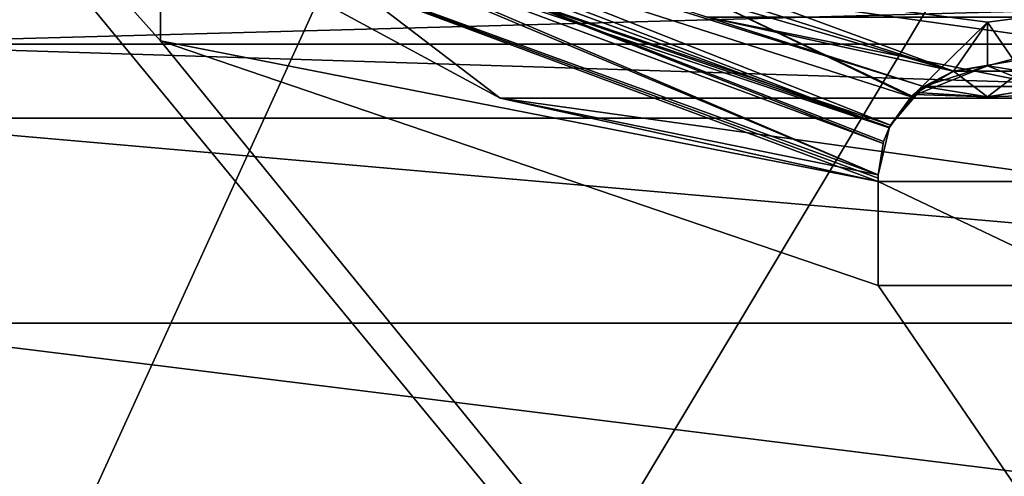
# Model space of a CAD drawing. Header units: millimetres. Extents: x -50 to 50, y -82 to 82.
# Tile 4 of 72: x -17.75 to 0.31, y -10.92 to -2.55. Entities that reach past the tile are written whole.
import ezdxf

# ---------------------------------------------------------------- set-up
doc = ezdxf.new("R2010")
doc.units = ezdxf.units.MM
doc.header["$LTSCALE"] = 101.851852
for name, color, linetype in [('339', 7, 'CONTINUOUS'), ('340', 7, 'CONTINUOUS'), ('349', 7, 'CONTINUOUS'), ('350', 7, 'CONTINUOUS'), ('351', 7, 'CONTINUOUS'), ('352', 7, 'CONTINUOUS'), ('353', 7, 'CONTINUOUS'), ('356', 7, 'CONTINUOUS'), ('358', 7, 'CONTINUOUS'), ('359', 7, 'CONTINUOUS'), ('361', 7, 'CONTINUOUS'), ('362', 7, 'CONTINUOUS'), ('363', 7, 'CONTINUOUS'), ('366', 7, 'CONTINUOUS'), ('367', 7, 'CONTINUOUS'), ('371', 7, 'CONTINUOUS'), ('374', 7, 'CONTINUOUS'), ('375', 7, 'CONTINUOUS'), ('378', 7, 'CONTINUOUS')]:
    doc.layers.add(name, color=color, linetype=linetype)

msp = doc.modelspace()

# ---------------------------------------------------------------- linework, layer by layer
at = {"layer": '339', "linetype": 'CONTINUOUS'}
for points in [[(48, -80.5, 6), (-48, -80.5, 6), (-24.455, 7.421, 6), (48, -80.5, 6)], [(-15.168, -2.938, 6), (48, -80.5, 6), (-24.455, 7.421, 6), (-15.168, -2.938, 6)], [(15.187, -0.609, 6), (8.936, -3.99, 6), (-15.187, -0.609, 6), (15.187, -0.609, 6)], [(-15.187, -0.609, 6), (8.936, -3.99, 6), (-8.936, -3.99, 6), (-15.187, -0.609, 6)], [(-2, -7.427, 6), (48, -80.5, 6), (-15.168, -2.938, 6), (-2, -7.427, 6)], [(8.936, -3.99, 6), (2, -5.522, 6), (-8.936, -3.99, 6), (8.936, -3.99, 6)], [(-8.936, -3.99, 6), (2, -5.522, 6), (-2, -5.522, 6), (-8.936, -3.99, 6)], [(2, -7.427, 6), (-2, -7.427, 6), (-2, -5.522, 6), (2, -7.427, 6)], [(2, -5.522, 6), (2, -7.427, 6), (-2, -5.522, 6), (2, -5.522, 6)], [(48, -80.5, 6), (-2, -7.427, 6), (2, -7.427, 6), (48, -80.5, 6)]]:
    msp.add_3dface(points, dxfattribs=at)
at = {"layer": '340', "linetype": 'CONTINUOUS'}
for points in [[(17.753, 9.75, 7), (10.25, 2.246, 7), (-48, -80.5, 7), (17.753, 9.75, 7)], [(48, -80.5, 7), (17.753, 9.75, 7), (-48, -80.5, 7), (48, -80.5, 7)], [(-10.25, 2.246, 7), (-17.753, 9.75, 7), (-48, -80.5, 7), (-10.25, 2.246, 7)], [(10.25, 2.246, 7), (0, -0.5, 7), (-48, -80.5, 7), (10.25, 2.246, 7)], [(0, -0.5, 7), (-10.25, 2.246, 7), (-48, -80.5, 7), (0, -0.5, 7)]]:
    msp.add_3dface(points, dxfattribs=at)
at = {"layer": '349', "linetype": 'CONTINUOUS'}
msp.add_3dface([(0, -2.6, 2.4), (5.851, -1.829, 2.4), (-5.851, -1.829, 2.4), (0, -2.6, 2.4)], dxfattribs=at)
at = {"layer": '350', "linetype": 'CONTINUOUS'}
for points in [[(-15.168, -2.938, 6), (-24.455, 7.421, 6), (-15.169, -2.938, 5), (-15.168, -2.938, 6)], [(-15.169, -2.938, 5), (-24.455, 7.421, 6), (-24.455, 7.421, 5), (-15.169, -2.938, 5)], [(-2, -7.427, 5), (-15.168, -2.938, 6), (-15.169, -2.938, 5), (-2, -7.427, 5)], [(-2, -7.427, 6), (-15.168, -2.938, 6), (-2, -7.427, 5), (-2, -7.427, 6)]]:
    msp.add_3dface(points, dxfattribs=at)
at = {"layer": '351', "linetype": 'CONTINUOUS'}
for points in [[(-15.169, -2.938, 5), (-24.455, 7.421, 5), (-15.18, -0.613, 5), (-15.169, -2.938, 5)], [(-2, -5.522, 5), (-15.169, -2.938, 5), (-15.18, -0.613, 5), (-2, -5.522, 5)], [(-2, -7.427, 5), (-15.169, -2.938, 5), (-2, -5.522, 5), (-2, -7.427, 5)]]:
    msp.add_3dface(points, dxfattribs=at)
at = {"layer": '352', "linetype": 'CONTINUOUS'}
for points in [[(-1.803, -4.534, 4), (-14.517, 0.14, 4), (-1.803, -4.534, 3.4), (-1.803, -4.534, 4)], [(-1.803, -4.534, 3.4), (-14.517, 0.14, 4), (-13.327, -0.678, 3.4), (-1.803, -4.534, 3.4)]]:
    msp.add_3dface(points, dxfattribs=at)
at = {"layer": '353', "linetype": 'CONTINUOUS'}
msp.add_3dface([(0, -2.6, 1.4), (-5.851, -1.829, 1.4), (5.851, -1.829, 1.4), (0, -2.6, 1.4)], dxfattribs=at)
at = {"layer": '356', "linetype": 'CONTINUOUS'}
for points in [[(-14.746, -0.055, 4.707), (-14.517, 0.14, 4), (-1.914, -4.821, 4.709), (-14.746, -0.055, 4.707)], [(-14.517, 0.14, 4), (-1.803, -4.534, 4), (-1.903, -4.783, 4.668), (-14.517, 0.14, 4)], [(-1.914, -4.821, 4.709), (-14.517, 0.14, 4), (-1.903, -4.783, 4.668), (-1.914, -4.821, 4.709)], [(-15.18, -0.613, 5), (-14.746, -0.055, 4.707), (-2, -5.4, 4.993), (-15.18, -0.613, 5)], [(-14.746, -0.055, 4.707), (-1.914, -4.821, 4.709), (-2, -5.4, 4.993), (-14.746, -0.055, 4.707)], [(-2, -5.522, 5), (-15.18, -0.613, 5), (-2, -5.461, 4.998), (-2, -5.522, 5)], [(-2, -5.461, 4.998), (-15.18, -0.613, 5), (-2, -5.4, 4.993), (-2, -5.461, 4.998)]]:
    msp.add_3dface(points, dxfattribs=at)
at = {"layer": '358', "linetype": 'CONTINUOUS'}
for points in [[(-0.621, -3.499, 2.979), (-11.304, 0.43, 2.4), (-12.11, -0.148, 2.979), (-0.621, -3.499, 2.979)], [(-5.851, -1.829, 2.4), (-11.304, 0.43, 2.4), (-0.621, -3.499, 2.979), (-5.851, -1.829, 2.4)], [(0, -2.6, 2.4), (-5.851, -1.829, 2.4), (-0.621, -3.499, 2.979), (0, -2.6, 2.4)], [(5.851, -1.829, 2.4), (0, -2.6, 2.4), (0.621, -3.499, 2.979), (5.851, -1.829, 2.4)], [(0, -3.4, 2.8), (0, -2.6, 2.4), (-0.621, -3.499, 2.979), (0, -3.4, 2.8)], [(0.621, -3.499, 2.979), (0, -2.6, 2.4), (0, -3.4, 2.8), (0.621, -3.499, 2.979)]]:
    msp.add_3dface(points, dxfattribs=at)
at = {"layer": '359', "linetype": 'CONTINUOUS'}
for points in [[(-1.779, -4.486, 5.703), (-12.576, -0.217, 4.89), (-13.529, -0.482, 5.7), (-1.779, -4.486, 5.703)], [(-1.173, -3.78, 4.89), (-12.576, -0.217, 4.89), (-1.779, -4.486, 5.703), (-1.173, -3.78, 4.89)], [(-15.187, -0.609, 6), (-8.936, -3.99, 6), (-13.529, -0.482, 5.7), (-15.187, -0.609, 6)], [(-13.529, -0.482, 5.7), (-8.936, -3.99, 6), (-2, -5.4, 5.996), (-13.529, -0.482, 5.7)], [(-1.779, -4.486, 5.703), (-13.529, -0.482, 5.7), (-1.797, -4.522, 5.725), (-1.779, -4.486, 5.703)], [(-13.529, -0.482, 5.7), (-2, -5.4, 5.996), (-1.797, -4.522, 5.725), (-13.529, -0.482, 5.7)], [(-8.936, -3.99, 6), (-2, -5.522, 6), (-2, -5.4, 5.996), (-8.936, -3.99, 6)], [(-2, -5.4, 5.996), (-2, -5.522, 6), (-2, -5.461, 5.999), (-2, -5.4, 5.996)]]:
    msp.add_3dface(points, dxfattribs=at)
at = {"layer": '361', "linetype": 'CONTINUOUS'}
for points in [[(-1.803, -4.534, 3.4), (-13.327, -0.678, 3.4), (-12.8, -0.319, 1.986), (-1.803, -4.534, 3.4)], [(-1.803, -4.534, 3.4), (-12.8, -0.319, 1.986), (-1.397, -3.969, 1.981), (-1.803, -4.534, 3.4)], [(-12.8, -0.319, 1.986), (-5.851, -1.829, 1.4), (-1.397, -3.969, 1.981), (-12.8, -0.319, 1.986)], [(-5.851, -1.829, 1.4), (0, -2.6, 1.4), (-1.379, -3.952, 1.963), (-5.851, -1.829, 1.4)], [(-1.397, -3.969, 1.981), (-5.851, -1.829, 1.4), (-1.379, -3.952, 1.963), (-1.397, -3.969, 1.981)], [(0, -2.6, 1.4), (5.851, -1.829, 1.4), (0.001, -3.4, 1.567), (0, -2.6, 1.4)], [(5.851, -1.829, 1.4), (1.379, -3.952, 1.963), (0.001, -3.4, 1.567), (5.851, -1.829, 1.4)], [(-1.379, -3.952, 1.963), (0, -2.6, 1.4), (0.001, -3.4, 1.567), (-1.379, -3.952, 1.963)]]:
    msp.add_3dface(points, dxfattribs=at)
at = {"layer": '362', "linetype": 'CONTINUOUS'}
for points in [[(-2, -5.461, 4.998), (-2, -5.4, 4.993), (-2, -5.461, 5.999), (-2, -5.461, 4.998)], [(-2, -5.4, 4.993), (-2, -5.4, 5.996), (-2, -5.461, 5.999), (-2, -5.4, 4.993)], [(-2, -5.522, 6), (-2, -5.522, 5), (-2, -5.461, 4.998), (-2, -5.522, 6)], [(-2, -5.522, 6), (-2, -5.461, 4.998), (-2, -5.461, 5.999), (-2, -5.522, 6)], [(-2, -5.522, 6), (-2, -7.427, 6), (-2, -5.522, 5), (-2, -5.522, 6)], [(-2, -7.427, 6), (-2, -7.427, 5), (-2, -5.522, 5), (-2, -7.427, 6)]]:
    msp.add_3dface(points, dxfattribs=at)
at = {"layer": '363', "linetype": 'CONTINUOUS'}
for points in [[(-1.379, -3.952, 1.963), (0.001, -3.4, 1.567), (-1.168, -3.776, 3.431), (-1.379, -3.952, 1.963)], [(0.001, -3.4, 1.567), (-0.621, -3.499, 2.979), (-1.168, -3.776, 3.431), (0.001, -3.4, 1.567)], [(0, -3.4, 2.8), (-0.621, -3.499, 2.979), (0.001, -3.4, 1.567), (0, -3.4, 2.8)], [(0.621, -3.499, 2.979), (0, -3.4, 2.8), (0.001, -3.4, 1.567), (0.621, -3.499, 2.979)], [(1.379, -3.952, 1.963), (0.621, -3.499, 2.979), (0.001, -3.4, 1.567), (1.379, -3.952, 1.963)], [(-1.173, -3.78, 4.89), (-1.779, -4.486, 5.703), (-1.308, -3.887, 4.551), (-1.173, -3.78, 4.89)], [(-1.353, -3.927, 4.165), (-1.379, -3.952, 1.963), (-1.168, -3.776, 3.431), (-1.353, -3.927, 4.165)], [(-1.803, -4.534, 4), (-1.803, -4.534, 3.4), (-1.397, -3.969, 1.981), (-1.803, -4.534, 4)], [(-1.797, -4.522, 5.725), (-1.803, -4.534, 4), (-1.397, -3.969, 1.981), (-1.797, -4.522, 5.725)], [(-1.779, -4.486, 5.703), (-1.797, -4.522, 5.725), (-1.397, -3.969, 1.981), (-1.779, -4.486, 5.703)], [(-1.308, -3.887, 4.551), (-1.779, -4.486, 5.703), (-1.353, -3.927, 4.165), (-1.308, -3.887, 4.551)], [(-1.779, -4.486, 5.703), (-1.379, -3.952, 1.963), (-1.353, -3.927, 4.165), (-1.779, -4.486, 5.703)], [(-1.779, -4.486, 5.703), (-1.397, -3.969, 1.981), (-1.379, -3.952, 1.963), (-1.779, -4.486, 5.703)], [(-2, -5.4, 5.996), (-1.903, -4.783, 4.668), (-1.797, -4.522, 5.725), (-2, -5.4, 5.996)], [(-1.903, -4.783, 4.668), (-1.803, -4.534, 4), (-1.797, -4.522, 5.725), (-1.903, -4.783, 4.668)], [(-1.914, -4.821, 4.709), (-1.903, -4.783, 4.668), (-2, -5.4, 5.996), (-1.914, -4.821, 4.709)], [(-2, -5.4, 4.993), (-1.914, -4.821, 4.709), (-2, -5.4, 5.996), (-2, -5.4, 4.993)]]:
    msp.add_3dface(points, dxfattribs=at)
at = {"layer": '366', "color": 7, "linetype": 'CONTINUOUS', "true_color": 0x21211a}
for points in [[(-12.576, -0.217, 4.89), (-1.173, -3.78, 4.89), (-5.136, -2.504, 5.694), (-12.576, -0.217, 4.89)], [(-1.173, -3.78, 4.89), (1.173, -3.78, 4.89), (-5.136, -2.504, 5.694), (-1.173, -3.78, 4.89)], [(-5.136, -2.504, 5.694), (1.173, -3.78, 4.89), (5.136, -2.504, 5.694), (-5.136, -2.504, 5.694)], [(-1.173, -3.78, 4.89), (-1.308, -3.887, 4.551), (0, -3.965, 4.165), (-1.173, -3.78, 4.89)], [(1.173, -3.78, 4.89), (-1.173, -3.78, 4.89), (0, -3.965, 4.165), (1.173, -3.78, 4.89)], [(1.353, -3.927, 4.165), (1.173, -3.78, 4.89), (0, -3.965, 4.165), (1.353, -3.927, 4.165)], [(-1.308, -3.887, 4.551), (-1.353, -3.927, 4.165), (0, -3.965, 4.165), (-1.308, -3.887, 4.551)]]:
    msp.add_3dface(points, dxfattribs=at)
at = {"layer": '367', "color": 7, "linetype": 'CONTINUOUS', "true_color": 0x21211a}
for points in [[(-0.621, -3.499, 2.979), (-12.11, -0.148, 2.979), (-5.137, -2.505, 2.637), (-0.621, -3.499, 2.979)], [(5.137, -2.505, 2.637), (-0.621, -3.499, 2.979), (-5.137, -2.505, 2.637), (5.137, -2.505, 2.637)], [(0.621, -3.499, 2.979), (-0.621, -3.499, 2.979), (5.137, -2.505, 2.637), (0.621, -3.499, 2.979)], [(-0.621, -3.499, 2.979), (-1.353, -3.927, 4.165), (-1.168, -3.776, 3.431), (-0.621, -3.499, 2.979)], [(-1.353, -3.927, 4.165), (-0.621, -3.499, 2.979), (0, -3.965, 4.165), (-1.353, -3.927, 4.165)], [(-0.621, -3.499, 2.979), (0.621, -3.499, 2.979), (0, -3.965, 4.165), (-0.621, -3.499, 2.979)], [(0.621, -3.499, 2.979), (1.168, -3.776, 3.431), (0, -3.965, 4.165), (0.621, -3.499, 2.979)], [(1.168, -3.776, 3.431), (1.353, -3.927, 4.165), (0, -3.965, 4.165), (1.168, -3.776, 3.431)]]:
    msp.add_3dface(points, dxfattribs=at)
at = {"layer": '371', "linetype": 'CONTINUOUS'}
for points in [[(21.5, 31.065, 53.641), (-21.5, 31.065, 53.641), (-21.5, -72.025, 67.213), (21.5, 31.065, 53.641)], [(21.5, -72.025, 67.213), (21.5, 31.065, 53.641), (-21.5, -72.025, 67.213), (21.5, -72.025, 67.213)]]:
    msp.add_3dface(points, dxfattribs=at)
at = {"layer": '374', "linetype": 'CONTINUOUS'}
for points in [[(21.5, -3, 30.1), (21.5, -3, 44.576), (-21.5, -3, 44.576), (21.5, -3, 30.1)], [(-21.5, -3, 30.1), (21.5, -3, 30.1), (-21.5, -3, 44.576), (-21.5, -3, 30.1)]]:
    msp.add_3dface(points, dxfattribs=at)
at = {"layer": '375', "linetype": 'CONTINUOUS'}
for points in [[(21.5, -3, 30.1), (-21.5, -3, 30.1), (18.923, -1.894, 30.1), (21.5, -3, 30.1)], [(18.923, -1.894, 30.1), (-21.5, -3, 30.1), (-18.923, -1.894, 30.1), (18.923, -1.894, 30.1)]]:
    msp.add_3dface(points, dxfattribs=at)
at = {"layer": '378', "linetype": 'CONTINUOUS'}
for points in [[(-21.5, -3, 44.576), (21.5, -3, 44.576), (21.5, -4.356, 50.117), (-21.5, -3, 44.576)], [(-21.5, -3, 44.576), (21.5, -4.356, 50.117), (-21.5, -4.356, 50.117), (-21.5, -3, 44.576)], [(21.5, -4.356, 50.117), (21.5, -8.117, 54.406), (-21.5, -4.356, 50.117), (21.5, -4.356, 50.117)], [(-21.5, -4.356, 50.117), (21.5, -8.117, 54.406), (-21.5, -8.117, 54.406), (-21.5, -4.356, 50.117)], [(21.5, -13.434, 56.474), (-21.5, -13.434, 56.474), (-21.5, -8.117, 54.406), (21.5, -13.434, 56.474)], [(21.5, -8.117, 54.406), (21.5, -13.434, 56.474), (-21.5, -8.117, 54.406), (21.5, -8.117, 54.406)]]:
    msp.add_3dface(points, dxfattribs=at)

doc.saveas('drawing.dxf')
